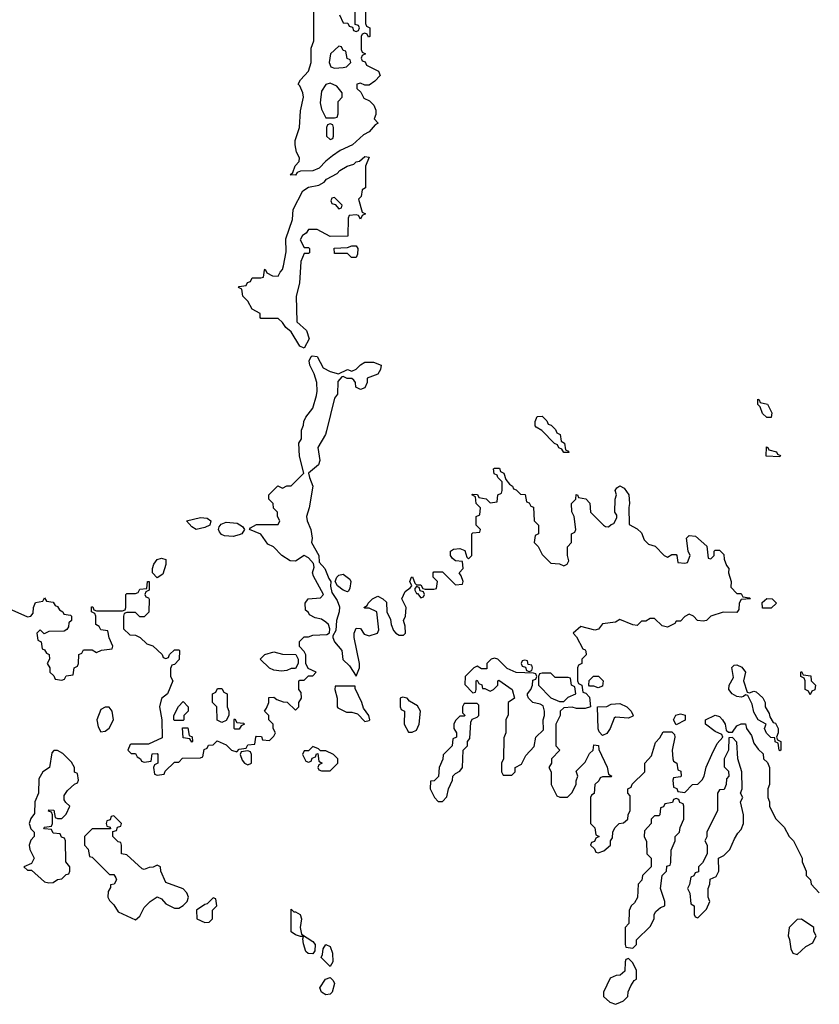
# Model space of a CAD drawing. Header units: inches. Extents: x 2789275 to 2951659, y 860290 to 1033804.
# Tile 72 of 256: x 2853955 to 2857652, y 963694 to 968248. Entities that reach past the tile are written whole.
import ezdxf

# ---------------------------------------------------------------- set-up
doc = ezdxf.new("R2010")
doc.units = ezdxf.units.IN
doc.header["$MEASUREMENT"] = 0
doc.layers.add('C8956', color=7, linetype='Continuous')

msp = doc.modelspace()

# ---------------------------------------------------------------- linework, layer by layer
at = {"layer": 'C8956', "color": 2, "elevation": 6}
for points in [[(2855554, 968290), (2855554, 968230), (2855558, 968218), (2855574, 968210), (2855574, 968170), (2855567.3, 968167.3), (2855562, 968182), (2855550, 968186), (2855538, 968182), (2855534, 968170), (2855534, 968110), (2855538, 968098), (2855554, 968090), (2855538, 968082), (2855534, 968070), (2855538, 968058), (2855552.7, 968052.7), (2855558, 968038), (2855614, 968010), (2855622, 967990), (2855596.9, 967963.1), (2855570, 967946), (2855550, 967946), (2855530, 967955.3), (2855514, 967950), (2855514, 967930), (2855532.7, 967912.7), (2855545.4, 967885.4), (2855572.7, 967872.7), (2855592.7, 967852.7), (2855602, 967830), (2855602, 967810), (2855594, 967790), (2855612, 967770), (2855598, 967762), (2855570.8, 967730), (2855544.5, 967715.5), (2855494, 967670), (2855436.7, 967643.3), (2855401.4, 967618.6), (2855370, 967594), (2855339, 967561), (2855310, 967549.7), (2855253, 967547), (2855238, 967542), (2855230, 967529.4), (2855206, 967530), (2855218, 967542), (2855228.4, 967571.6), (2855247.3, 967592.7), (2855248, 967610), (2855235.3, 967635.3), (2855228.7, 967668.7), (2855228.9, 967688.9), (2855249, 967750), (2855253.1, 967826.9), (2855267.3, 967890), (2855264.5, 967910), (2855250, 967942), (2855242, 967950), (2855252.7, 967970), (2855289.4, 968010), (2855302, 968050), (2855302.9, 968117.1), (2855314.5, 968150), (2855315.3, 968330)], [(2855434, 968270), (2855450, 968234), (2855472.7, 968232.7), (2855478, 968218), (2855494, 968214), (2855498, 968198), (2855510, 968194), (2855522, 968198), (2855526, 968210), (2855522, 968222), (2855506, 968226), (2855506, 968290)], [(2853918.8, 965518.8), (2853990, 965486.8), (2854006, 965490), (2854016.4, 965503.6), (2854018, 965530), (2854027.3, 965552.7), (2854062, 965558), (2854070, 965574), (2854078, 965558), (2854110, 965554), (2854118, 965538), (2854130, 965534), (2854138, 965518), (2854154, 965510), (2854158, 965498), (2854190, 965494), (2854194, 965490), (2854194, 965470), (2854182, 965458), (2854179.6, 965440.4), (2854172, 965428), (2854159.6, 965420.4), (2854090, 965418), (2854068, 965408), (2854050, 965426), (2854034, 965410), (2854038, 965378), (2854054, 965370), (2854058, 965338), (2854070, 965334), (2854078, 965318), (2854091.6, 965311.6), (2854092, 965290), (2854082, 965270), (2854094, 965250), (2854094, 965230), (2854112.7, 965212.7), (2854118, 965198), (2854150, 965194), (2854162, 965198), (2854170, 965214), (2854202, 965218), (2854206, 965250), (2854222, 965258), (2854226, 965270), (2854228, 965312), (2854242, 965318), (2854250, 965334), (2854290, 965334), (2854310, 965322), (2854332.7, 965332.7), (2854382, 965338), (2854386, 965350), (2854368.4, 965388.4), (2854362, 965422), (2854330, 965426), (2854322, 965442), (2854306, 965450), (2854306, 965490), (2854302, 965502), (2854286, 965510), (2854287.3, 965532.7), (2854292.7, 965532.7), (2854298, 965518), (2854310, 965514), (2854430, 965514), (2854442, 965518), (2854446, 965530), (2854446, 965590), (2854450, 965594), (2854490, 965594), (2854502, 965598), (2854510, 965614), (2854542, 965618), (2854546, 965650), (2854554, 965650), (2854554, 965610), (2854538, 965602), (2854534, 965590), (2854538, 965578), (2854550, 965574), (2854552.7, 965567.3), (2854551.6, 965508.4), (2854530, 965486), (2854510, 965486), (2854490, 965506), (2854450, 965506), (2854438, 965502), (2854434, 965490), (2854434, 965430), (2854463.6, 965403.6), (2854490, 965402), (2854511.1, 965391.1), (2854542, 965362), (2854570, 965352), (2854612.7, 965312.7), (2854618, 965298), (2854630, 965294), (2854642, 965298), (2854647.3, 965312.7), (2854670, 965334), (2854690, 965334), (2854694, 965330), (2854691.6, 965288.4), (2854670, 965266), (2854658, 965262), (2854652.7, 965247.3), (2854652, 965210), (2854662, 965190), (2854638, 965130), (2854611.1, 965108.9), (2854601, 965070), (2854612, 965010), (2854612.7, 964927.3), (2854550, 964898), (2854470, 964898), (2854464.7, 964895.3), (2854454, 964870), (2854470, 964854), (2854490, 964854), (2854498, 964838), (2854514, 964830), (2854518, 964818), (2854530, 964814), (2854562, 964818), (2854567.3, 964852.7), (2854590, 964854), (2854594, 964850), (2854594, 964810), (2854578, 964802), (2854574, 964790), (2854578, 964758), (2854590, 964754), (2854622, 964758), (2854627.3, 964772.7), (2854670, 964814), (2854690, 964814), (2854708, 964832), (2854790, 964834), (2854802, 964838), (2854807.3, 964872.7), (2854822, 964878), (2854827.3, 964892.7), (2854850, 964894), (2854868, 964912), (2854910, 964894), (2854934, 964870), (2854958, 964862), (2854970, 964874), (2855002, 964878), (2855010, 964894), (2855042, 964898), (2855046, 964930), (2855050, 964934), (2855072.7, 964932.7), (2855078, 964918), (2855110, 964914), (2855130, 964934), (2855138, 964950), (2855126, 964970), (2855126, 964990), (2855106, 965010), (2855106, 965030), (2855086, 965050), (2855096.4, 965063.6), (2855106, 965090), (2855107.3, 965112.7), (2855130, 965114), (2855143.6, 965103.6), (2855172.7, 965092.7), (2855191.6, 965091.6), (2855230, 965054), (2855246, 965070), (2855246, 965090), (2855258, 965110), (2855256.4, 965136.4), (2855246, 965150), (2855246, 965190), (2855250, 965194), (2855270, 965194), (2855290, 965214), (2855310, 965214), (2855326, 965230), (2855288, 965248), (2855278, 965270), (2855278, 965310), (2855270, 965326), (2855248.4, 965348.4), (2855248, 965372), (2855270, 965394), (2855290, 965394), (2855310, 965402), (2855375.3, 965404.7), (2855387.3, 965412.7), (2855388, 965430), (2855382, 965450), (2855370, 965462), (2855350, 965475.3), (2855321.2, 965481.2), (2855295.3, 965495.3), (2855290, 965506), (2855276.4, 965516.4), (2855275.3, 965550), (2855288, 965570), (2855345.2, 965574.8), (2855359, 965590), (2855313.8, 965673.8), (2855309.3, 965690), (2855316, 965716), (2855313.2, 965733.2), (2855290, 965759.3), (2855270, 965769.2), (2855230, 965744), (2855205.6, 965745.6), (2855166, 965770), (2855128, 965810), (2855102.5, 965822.5), (2855070, 965868), (2855018, 965890), (2855022, 965898), (2855050, 965914), (2855150, 965914), (2855158, 965930), (2855146, 965950), (2855146, 965970), (2855128.4, 965988.4), (2855126, 966010), (2855106, 966030), (2855106, 966050), (2855148.4, 966091.6), (2855170, 966082), (2855190, 966092), (2855210, 966092), (2855268, 966150), (2855248, 966230), (2855246, 966290), (2855258, 966310), (2855258, 966350), (2855267.3, 966372.7), (2855268, 966390), (2855278, 966410), (2855310, 966451.3), (2855327.8, 966510), (2855329.6, 966529.6), (2855329.3, 966570), (2855316, 966610), (2855296, 966650), (2855293.2, 966670), (2855302, 966690), (2855306.6, 966693.4), (2855330.3, 966690.3), (2855358.5, 966638.5), (2855390, 966620.3), (2855429.4, 966610.6), (2855470, 966630.8), (2855490, 966622), (2855510, 966631.3), (2855530, 966652), (2855550, 966664.7), (2855590, 966664), (2855626, 966650), (2855622.8, 966630), (2855610, 966609.2), (2855562, 966590), (2855562, 966570), (2855550, 966546), (2855530, 966538), (2855508.7, 966548.7), (2855508, 966570), (2855500.4, 966580.4), (2855490, 966588), (2855468.9, 966588.9), (2855450, 966598), (2855443.6, 966596.4), (2855425.2, 966574.8), (2855423.6, 966516.4), (2855410, 966498), (2855373.5, 966346.5), (2855368.4, 966330), (2855334, 966270), (2855342, 966210), (2855336.4, 966190), (2855290.8, 966150), (2855294, 966130), (2855310.4, 966090), (2855293.1, 965990), (2855281.1, 965950), (2855284.6, 965930), (2855301.3, 965890), (2855306.9, 965850), (2855304.6, 965830), (2855337.1, 965770), (2855339.8, 965739.8), (2855364.9, 965710), (2855383.4, 965663.4), (2855394, 965650), (2855391.3, 965628.7), (2855398, 965598), (2855422, 965562), (2855432.8, 965532.8), (2855432.4, 965510), (2855419.1, 965470), (2855416.9, 965423.1), (2855402, 965398), (2855402, 965390), (2855410.7, 965370), (2855443.8, 965330), (2855448.7, 965288.7), (2855479.3, 965259.3), (2855510, 965212), (2855525.2, 965250), (2855526, 965270), (2855501.2, 965390), (2855501.2, 965410), (2855510, 965434), (2855530, 965432), (2855546.8, 965406.8), (2855570, 965398), (2855608.7, 965411.3), (2855614.6, 965425.4), (2855606, 965510), (2855570, 965526), (2855550, 965526), (2855546, 965530), (2855562, 965538), (2855566, 965550), (2855586, 965570), (2855610, 965582), (2855634, 965570), (2855650, 965554), (2855652, 965510), (2855670, 965474), (2855672, 965450), (2855683.6, 965423.6), (2855694, 965410), (2855710, 965402), (2855730, 965402), (2855738, 965410), (2855736.4, 965443.6), (2855728.7, 965470), (2855739, 965490), (2855741.2, 965530), (2855722, 965570), (2855736.4, 965603.6), (2855760.4, 965619.6), (2855768, 965630), (2855758, 965650), (2855766, 965670), (2855771.1, 965671.1), (2855782, 965642), (2855790, 965634), (2855810, 965634), (2855818, 965618), (2855830, 965614), (2855870, 965614), (2855882, 965618), (2855886, 965650), (2855866, 965670), (2855866, 965690), (2855870, 965694), (2855910, 965694), (2855970, 965634), (2856002, 965638), (2856006, 965650), (2855996.4, 965676.4), (2855986, 965690), (2856006, 965710), (2856002, 965742), (2855970, 965746), (2855956.4, 965756.4), (2855946, 965770), (2855946, 965790), (2855960.4, 965799.6), (2855990, 965802), (2856012.7, 965792.7), (2856022, 965762), (2856030, 965754), (2856046, 965770), (2856046, 965870), (2856050, 965874), (2856082, 965878), (2856086, 965890), (2856066, 965910), (2856066, 965950), (2856082, 965958), (2856086, 965990), (2856066, 966010), (2856062, 966042), (2856046, 966050), (2856050, 966054), (2856071.6, 966051.6), (2856078, 966038), (2856111.6, 966031.6), (2856130, 966014), (2856162, 966018), (2856166, 966050), (2856182, 966058), (2856186, 966070), (2856186, 966110), (2856166, 966130), (2856162, 966142), (2856148.4, 966148.4), (2856146, 966170), (2856150, 966174), (2856174, 966174), (2856178, 966158), (2856194, 966150), (2856202, 966122), (2856219.6, 966099.6), (2856234, 966090), (2856238, 966078), (2856250, 966074), (2856270, 966054), (2856292.7, 966052.7), (2856298, 966018), (2856310, 966014), (2856318, 965998), (2856330, 965994), (2856334, 965930), (2856354, 965910), (2856354, 965870), (2856338, 965862), (2856334, 965830), (2856351.6, 965811.6), (2856370, 965774), (2856410, 965734), (2856450, 965732), (2856470, 965722), (2856486, 965730), (2856494.6, 965745.4), (2856488, 965770), (2856488, 965810), (2856506, 965830), (2856506, 965870), (2856522, 965878), (2856526, 965890), (2856518, 965950), (2856508.4, 965971.6), (2856506, 966010), (2856526, 966030), (2856527.3, 966052.7), (2856534, 966050), (2856538, 966038), (2856572, 966032), (2856591.6, 966011.6), (2856594, 965970), (2856654, 965910), (2856663.6, 965903.6), (2856678, 965902), (2856690, 965914), (2856702, 965918), (2856716.4, 965943.6), (2856716.4, 965956.4), (2856706, 965970), (2856708, 966030), (2856714, 966050), (2856708, 966070), (2856716.4, 966083.6), (2856730, 966092), (2856750, 966082), (2856770.8, 966050), (2856774.8, 966010), (2856771.3, 965991.3), (2856772.7, 965912.7), (2856810, 965894), (2856830, 965874), (2856842, 965842), (2856862, 965822), (2856892.7, 965812.7), (2856934, 965770), (2856950, 965762), (2856970, 965774), (2856990, 965774), (2856994, 965770), (2856998, 965738), (2857030, 965734), (2857042, 965738), (2857055.3, 965770), (2857046, 965790), (2857038, 965850), (2857050, 965862), (2857079.6, 965859.6), (2857132.7, 965812.7), (2857138, 965758), (2857150, 965754), (2857166, 965770), (2857166, 965790), (2857170, 965794), (2857190, 965794), (2857210, 965774), (2857212.7, 965752.7), (2857223.6, 965723.6), (2857234, 965710), (2857232, 965690), (2857244.7, 965650), (2857243.6, 965623.6), (2857270, 965594), (2857290, 965594), (2857298, 965578), (2857330, 965574), (2857334, 965570), (2857290, 965566), (2857282, 965550), (2857279.6, 965520.4), (2857270, 965506), (2857207.3, 965507.3), (2857150.9, 965489.1), (2857130.7, 965469.3), (2857114.4, 965465.6), (2857089.3, 965469.3), (2857070, 965488.7), (2857050, 965498), (2857030, 965488), (2857010, 965466), (2856990, 965466), (2856984.7, 965455.3), (2856950, 965438), (2856925.2, 965445.2), (2856890, 965478), (2856870, 965478), (2856850, 965466), (2856830, 965466), (2856810, 965446), (2856790, 965448.7), (2856730, 965473.2), (2856710, 965462), (2856650, 965454), (2856630.8, 965429.2), (2856614.8, 965425.2), (2856550, 965442), (2856514, 965410), (2856530, 965394), (2856558, 965338), (2856570, 965334), (2856572.7, 965327.3), (2856574, 965310), (2856554, 965290), (2856554, 965270), (2856538, 965262), (2856534, 965250), (2856534, 965190), (2856538, 965178), (2856554, 965170), (2856558, 965138), (2856572.7, 965132.7), (2856590, 965114), (2856594, 965070), (2856570, 965062), (2856530, 965062), (2856510, 965068), (2856470, 965066), (2856454, 965050), (2856454, 965030), (2856434, 964990), (2856434, 964890), (2856452, 964870), (2856414, 964830), (2856414, 964810), (2856402, 964790), (2856412, 964770), (2856412, 964710), (2856438, 964658), (2856452.7, 964652.7), (2856487.3, 964652.7), (2856510, 964674), (2856527.3, 964712.7), (2856527.3, 964727.3), (2856535.3, 964750), (2856528.4, 964771.6), (2856570, 964814), (2856590, 964854), (2856606, 964870), (2856610, 964894), (2856631.6, 964891.6), (2856632.7, 964872.7), (2856671.6, 964791.6), (2856678, 964758), (2856692, 964750), (2856690, 964746), (2856650, 964746), (2856638, 964742), (2856632.7, 964727.3), (2856614, 964710), (2856611.6, 964668.4), (2856598, 964662), (2856594, 964650), (2856594, 964530), (2856614, 964510), (2856618, 964478), (2856634, 964470), (2856618, 964462), (2856612.7, 964447.3), (2856598, 964442), (2856594, 964430), (2856612.7, 964412.7), (2856618, 964398), (2856630, 964394), (2856656.4, 964403.6), (2856686, 964430), (2856686, 964450), (2856696.4, 964463.6), (2856698, 964490), (2856706, 964510), (2856726, 964530), (2856747.3, 964532.7), (2856766, 964550), (2856768, 964570), (2856778, 964590), (2856778, 964658), (2856766, 964670), (2856766, 964690), (2856782, 964698), (2856787.3, 964712.7), (2856846, 964770), (2856846, 964810), (2856876.4, 964843.6), (2856894.6, 964905.4), (2856914, 964926), (2856930, 964954), (2856970, 964954), (2856982, 964942), (2856984.7, 964930), (2856972, 964870), (2856974, 964830), (2856978, 964818), (2856994, 964810), (2856998, 964778), (2857011.6, 964771.6), (2857014, 964750), (2857010, 964746), (2856978, 964742), (2856974, 964730), (2856978, 964698), (2856992.7, 964692.7), (2856998, 964678), (2857030, 964674), (2857066, 964710), (2857090, 964712), (2857110, 964732), (2857119, 964750), (2857128.4, 964791.6), (2857155.3, 964850), (2857180.2, 964899.8), (2857206, 964930), (2857202, 964942), (2857170, 964955.3), (2857126, 964990), (2857126, 965010), (2857170, 965031.3), (2857190, 965024.7), (2857204.7, 965010), (2857216, 964990), (2857222, 964962), (2857232.7, 964952.7), (2857250, 964952), (2857270, 964982), (2857290, 964992), (2857310, 964992), (2857316, 964970), (2857338, 964938), (2857350, 964902), (2857370, 964874), (2857392.7, 964852.7), (2857394, 964830), (2857412.7, 964812.7), (2857422, 964790), (2857422, 964710), (2857414, 964690), (2857414, 964650), (2857422, 964630), (2857422, 964610), (2857450, 964554), (2857490, 964514), (2857512, 964470), (2857532, 964450), (2857572, 964370), (2857572.7, 964352.7), (2857592, 964310), (2857592, 964290), (2857612, 964270), (2857614, 964250), (2857652, 964210)]]:
    msp.add_lwpolyline(points, dxfattribs=at)
at = {"layer": 'C8956', "color": 2}
for points, elevation in [([(2855430, 968126), (2855392, 968090), (2855386, 968050), (2855394, 968030), (2855410, 968024.7), (2855450, 968027.3), (2855466, 968030), (2855486, 968050), (2855482, 968062), (2855468.4, 968068.4), (2855462, 968102), (2855450, 968106), (2855442, 968122)], 6), ([(2855390, 967955.3), (2855370, 967948), (2855350, 967918), (2855344, 967864), (2855350, 967834), (2855370, 967794), (2855410, 967794), (2855422, 967798), (2855427.3, 967812.7), (2855428, 967870), (2855446, 967890), (2855446, 967910), (2855420.4, 967940.4)], 6), ([(2855390, 967766), (2855378, 967762), (2855374, 967750), (2855374, 967710), (2855390, 967694), (2855402, 967698), (2855406, 967710), (2855406, 967750), (2855402, 967762)], 6), ([(2855530, 967326), (2855522, 967342), (2855510, 967346), (2855478, 967342), (2855474, 967330), (2855472.7, 967247.3), (2855390, 967246), (2855330, 967278), (2855290, 967278), (2855279.8, 967260.2), (2855262, 967250), (2855252, 967230), (2855270, 967194), (2855290, 967194), (2855294, 967190), (2855294, 967170), (2855290, 967166), (2855270, 967166), (2855254.8, 967130), (2855248.7, 967030), (2855232.7, 966970), (2855236.4, 966850), (2855280.4, 966810), (2855292.4, 966772.4), (2855270, 966728.7), (2855250, 966738), (2855210, 966804), (2855185.2, 966825.2), (2855170, 966848), (2855150, 966866), (2855070, 966866), (2855066, 966870), (2855066, 966890), (2855028.9, 966908.9), (2855010, 966946), (2854986, 966970), (2854982, 967002), (2854966, 967010), (2854970, 967014), (2855002, 967018), (2855007.3, 967032.7), (2855022, 967038), (2855030, 967054), (2855070, 967054), (2855082, 967058), (2855086, 967090), (2855090, 967094), (2855098, 967078), (2855123.6, 967063.6), (2855150, 967062), (2855159, 967081), (2855170, 967092), (2855175.1, 967110), (2855186.3, 967173.7), (2855185.1, 967234.9), (2855215.6, 967324.4), (2855219.5, 967370), (2855264.1, 967455.9), (2855290, 967474), (2855337.2, 967482.8), (2855363.2, 967496.8), (2855374, 967510), (2855422.7, 967537.3), (2855435.3, 967550), (2855469, 967570), (2855500.2, 967579.8), (2855510, 967590.6), (2855526, 967594), (2855550, 967614.8), (2855570, 967612), (2855554, 967570), (2855554, 967470), (2855538, 967462), (2855534, 967430), (2855522, 967418), (2855538, 967358), (2855554, 967350), (2855538, 967342)], 6), ([(2855410, 967426), (2855398, 967422), (2855394, 967410), (2855398, 967398), (2855414, 967394), (2855430, 967374), (2855442, 967378), (2855446, 967390)], 6), ([(2855510, 967148), (2855488.4, 967148.4), (2855470, 967166), (2855410, 967166), (2855408.4, 967191.6), (2855470, 967194), (2855490, 967202), (2855510, 967202), (2855518, 967190), (2855516.9, 967163.1)], 6), ([(2857410, 966408), (2857390, 966426), (2857378, 966458), (2857368.4, 966468.4), (2857367.3, 966492.7), (2857374, 966490), (2857378, 966478), (2857412, 966470), (2857432, 966430), (2857430, 966408)], 6), ([(2856470, 966246), (2856462, 966262), (2856447.3, 966267.3), (2856442, 966282), (2856427.3, 966287.3), (2856368.4, 966348.4), (2856343.1, 966363.1), (2856338, 966370), (2856338, 966390), (2856347.3, 966412.7), (2856370, 966414), (2856392.7, 966392.7), (2856398, 966378), (2856412.7, 966372.7), (2856432.7, 966352.7), (2856438, 966338), (2856454, 966330), (2856458, 966298), (2856474, 966290), (2856478, 966258), (2856492, 966252), (2856494, 966246), (2856490, 966246)], 6), ([(2857470, 966226), (2857406, 966230), (2857407.3, 966272.7), (2857414, 966270), (2857418, 966258), (2857454, 966250), (2857458, 966238), (2857472.7, 966232.7)], 6), ([(2854770, 965889.4), (2854750, 965902), (2854726, 965930), (2854790, 965946), (2854822, 965942), (2854838, 965930), (2854834, 965910), (2854810, 965899)], 6), ([(2854942.5, 965857.5), (2854901, 965861), (2854887.3, 965867.3), (2854878.6, 965878.6), (2854873.2, 965890), (2854877.2, 965902.8), (2854885.6, 965914.4), (2854910, 965924), (2854959.8, 965919.8), (2854984.7, 965904.7), (2854994, 965890), (2854982, 965870), (2854970, 965865.2)], 6), ([(2854590, 965666), (2854568, 965690), (2854568, 965710), (2854575.3, 965730), (2854590, 965752), (2854610, 965758), (2854630, 965752), (2854631.1, 965728.9), (2854616, 965684)], 6), ([(2855470, 965602), (2855450, 965609), (2855424, 965630), (2855414, 965650), (2855421.2, 965670), (2855430, 965678.8), (2855450, 965682.8), (2855481, 965661), (2855486, 965650), (2855481, 965619), (2855475.3, 965604.7)], 6), ([(2855790, 965626), (2855782, 965618), (2855782, 965610), (2855790, 965594), (2855794, 965594), (2855810, 965574), (2855822, 965578), (2855826, 965590), (2855822, 965602), (2855806, 965606), (2855802, 965622)], 6), ([(2857390, 965526), (2857387.3, 965552.7), (2857408.7, 965571.3), (2857434, 965570), (2857454, 965550), (2857430, 965526)], 6), ([(2855165.4, 965234.6), (2855130, 965239), (2855109, 965249), (2855066, 965290), (2855088.4, 965311.6), (2855130, 965324.7), (2855170, 965314), (2855232, 965312), (2855242, 965290), (2855242, 965270), (2855230, 965248), (2855210, 965248), (2855190, 965238)], 6), ([(2856150, 965295.3), (2856134, 965290), (2856114, 965270), (2856114, 965246), (2856090, 965246), (2856070, 965258), (2856054, 965250), (2856014, 965210), (2856012.7, 965172.7), (2856050, 965134), (2856062, 965138), (2856066, 965150), (2856066, 965190), (2856070, 965194), (2856078, 965178), (2856091.6, 965171.6), (2856094, 965154), (2856106, 965154), (2856130, 965142), (2856146, 965150), (2856166, 965170), (2856166, 965190), (2856170, 965194), (2856231.3, 965150), (2856242, 965110), (2856214, 965090), (2856212.7, 965032.7), (2856202, 965010), (2856202, 964950), (2856192.7, 964927.3), (2856192, 964830), (2856182, 964810), (2856182, 964770), (2856190, 964754), (2856230, 964754), (2856246, 964770), (2856246, 964790), (2856274.6, 964805.4), (2856294.6, 964845.4), (2856334, 964886), (2856342, 964930), (2856376.4, 964963.6), (2856375.3, 965010), (2856382, 965030), (2856382, 965050), (2856374.6, 965074.6), (2856362, 965082), (2856328, 965090), (2856308, 965110), (2856303.1, 965123.1), (2856302, 965130), (2856318, 965150), (2856326, 965170), (2856327.3, 965192.7), (2856342, 965198), (2856346, 965210), (2856342, 965222), (2856330, 965226), (2856250, 965228), (2856208, 965248), (2856166, 965290)], 6), ([(2856290, 965286), (2856278, 965282), (2856274, 965270), (2856278, 965258), (2856294, 965254), (2856298, 965238), (2856310, 965234), (2856322, 965238), (2856326, 965250), (2856322, 965262), (2856306, 965266), (2856302, 965282)], 6), ([(2856410, 965226), (2856370, 965226), (2856358, 965222), (2856354, 965210), (2856354, 965170), (2856410, 965112), (2856450, 965094), (2856470, 965094), (2856490, 965114), (2856526, 965130), (2856522, 965162), (2856506, 965170), (2856502, 965202), (2856490, 965206), (2856430, 965206)], 6), ([(2857330, 965134), (2857350, 965142), (2857359.6, 965139.6), (2857391.6, 965111.6), (2857402, 965090), (2857402, 965070), (2857419.6, 965039.6), (2857423.6, 965023.6), (2857438, 964998), (2857450, 964994), (2857462, 964970), (2857462, 964950), (2857454, 964930), (2857458, 964918), (2857474, 964910), (2857474, 964870), (2857470, 964866), (2857466, 964870), (2857462, 964902), (2857448.4, 964908.4), (2857446, 964926), (2857428.4, 964928.4), (2857408.4, 964948.4), (2857398, 964970), (2857406, 964990), (2857369.1, 965009.1), (2857350, 965046), (2857342, 965082), (2857322, 965122), (2857310, 965126), (2857302, 965118), (2857290, 965115.3), (2857270, 965117.2), (2857249.4, 965129.4), (2857234, 965150), (2857235.3, 965170), (2857254.6, 965205.4), (2857248, 965252), (2857258, 965262), (2857270, 965264.7), (2857294, 965254), (2857310.8, 965230.8), (2857301, 965190), (2857318, 965138)], 6), ([(2857610, 965126), (2857602, 965142), (2857586, 965150), (2857586, 965190), (2857582, 965202), (2857566, 965210), (2857566, 965230), (2857570, 965234), (2857578, 965218), (2857612.7, 965212.7), (2857614, 965190), (2857634, 965170), (2857631.6, 965148.4), (2857618, 965142)], 6), ([(2856630, 965158), (2856610, 965166), (2856590, 965166), (2856586, 965170), (2856588.4, 965191.6), (2856608.4, 965211.6), (2856631.6, 965211.6), (2856652, 965190), (2856650, 965166)], 6), ([(2854890, 964998), (2854868, 965008), (2854866, 965070), (2854846, 965090), (2854846, 965130), (2854862, 965138), (2854870, 965154), (2854890, 965154), (2854898, 965138), (2854914, 965130), (2854914, 965070), (2854922, 965050), (2854922, 965030), (2854910, 965006)], 6), ([(2855506, 965166), (2855414, 965166), (2855412, 965150), (2855422, 965110), (2855422, 965070), (2855425.4, 965065.4), (2855465.4, 965045.4), (2855490, 965046), (2855517.3, 965037.3), (2855550, 965002.8), (2855570, 965006), (2855573.2, 965010), (2855568.7, 965030), (2855543.7, 965063.7), (2855536.2, 965090), (2855506, 965154)], 6), ([(2854670, 965006), (2854668, 965010), (2854668, 965030), (2854688.4, 965071.6), (2854710, 965094), (2854734, 965070), (2854734, 965050), (2854714, 965030), (2854714, 965010), (2854710, 965006)], 6), ([(2855724.7, 965115.3), (2855714, 965110), (2855714, 965070), (2855718, 965058), (2855734, 965050), (2855732, 964990), (2855752.7, 964952.7), (2855770, 964952), (2855790, 964962), (2855802, 964990), (2855808, 965050), (2855794.6, 965074.6), (2855756.4, 965096.4), (2855746, 965110)], 6), ([(2856070, 965086), (2856010, 965086), (2856002, 965070), (2856002, 965042), (2856014, 965030), (2856010, 965026), (2855990, 965026), (2855970, 965006), (2855962, 964990), (2855962, 964970), (2855974, 964950), (2855974, 964930), (2855958, 964922), (2855954, 964890), (2855912.7, 964847.3), (2855911.6, 964828.4), (2855894, 964790), (2855891.6, 964748.4), (2855871.6, 964728.4), (2855854, 964726), (2855852, 964690), (2855872, 964650), (2855890, 964632), (2855910, 964632), (2855930, 964654), (2855938, 964690), (2855955.3, 964730), (2855958, 964750), (2855970, 964762), (2855990, 964772), (2856002, 964790), (2856006, 964870), (2856026, 964890), (2856026, 964910), (2856036.4, 964923.6), (2856040.4, 964999.6), (2856047.3, 965012.7), (2856070, 965022), (2856078, 965030), (2856078, 965078)], 6), ([(2856770, 965018), (2856710, 965022), (2856702.8, 965017.2), (2856684.7, 964970), (2856670, 964946), (2856650, 964938), (2856634.6, 964954.6), (2856628.9, 964968.9), (2856626, 965070), (2856670, 965072), (2856690, 965082), (2856730, 965084.7), (2856762, 965070), (2856782, 965050), (2856792, 965030), (2856790, 965026)], 6), ([(2854350, 965068.7), (2854330, 965058), (2854311, 965010), (2854318, 964978), (2854330, 964954), (2854350, 964958), (2854368.9, 964971.1), (2854388, 965010), (2854382, 965050), (2854368.4, 965068.4)], 6), ([(2856990, 964986), (2856978, 965010), (2856989.2, 965030.8), (2857010, 965038), (2857031.1, 965031.1), (2857031.1, 965008.9)], 6), ([(2854950, 964966), (2854946, 964970), (2854946, 965010), (2854950, 965014), (2854958, 964998), (2854990, 964994), (2854994, 964990), (2854978, 964982), (2854970, 964966)], 6), ([(2854750, 964906), (2854742, 964922), (2854710, 964926), (2854707.3, 964972.7), (2854732.7, 964972.7), (2854738, 964938), (2854751.6, 964931.6), (2854754, 964910)], 6), ([(2857250, 964928), (2857234, 964926), (2857232, 964870), (2857212, 964830), (2857212.7, 964792.7), (2857231.6, 964771.6), (2857234, 964750), (2857223.6, 964736.4), (2857222, 964710), (2857212.7, 964687.3), (2857190, 964686), (2857182, 964670), (2857182, 964590), (2857132, 964490), (2857132, 964468), (2857122, 964450), (2857134, 964430), (2857134, 964390), (2857111.6, 964348.4), (2857094, 964330), (2857092.7, 964307.3), (2857078, 964302), (2857072, 964288), (2857058, 964282), (2857051.6, 964248.4), (2857042, 964230), (2857052.7, 964207.3), (2857058, 964158), (2857074, 964150), (2857074, 964110), (2857078, 964098), (2857090, 964094), (2857130, 964134), (2857146, 964170), (2857138, 964190), (2857138, 964230), (2857146, 964250), (2857147.3, 964272.7), (2857174.6, 964285.4), (2857188, 964310), (2857186, 964370), (2857210, 964382), (2857238, 964410), (2857260.2, 964459.8), (2857274.6, 964485.4), (2857290, 964502), (2857302, 964530), (2857302, 964570), (2857288, 964630), (2857298, 964650), (2857288, 964670), (2857295.3, 964690), (2857294, 964770), (2857275.3, 964830), (2857270, 964906)], 6), ([(2854130, 964868), (2854112.7, 964867.3), (2854103.6, 964856.4), (2854092, 964790), (2854062, 964770), (2854043.6, 964736.4), (2854042, 964670), (2854024.7, 964630), (2854023.6, 964576.4), (2854006.4, 964553.6), (2853998, 964530), (2854006.4, 964506.4), (2854022, 964490), (2854022, 964470), (2854006.4, 964453.6), (2853998, 964430), (2854002, 964410), (2854022, 964370), (2854010, 964346), (2853974, 964330), (2853990, 964314), (2854010, 964314), (2854070, 964261), (2854090, 964256), (2854110, 964258), (2854130, 964272), (2854150, 964274), (2854170, 964294), (2854182, 964298), (2854186, 964310), (2854186, 964330), (2854167.3, 964352.7), (2854166, 964450), (2854162, 964462), (2854147.3, 964467.3), (2854142, 964482), (2854110, 964486), (2854102, 964502), (2854070, 964506), (2854066, 964510), (2854070, 964514), (2854102, 964518), (2854106, 964530), (2854106, 964570), (2854102, 964582), (2854087.3, 964587.3), (2854090, 964594), (2854112.7, 964592.7), (2854118, 964558), (2854130, 964554), (2854150, 964554), (2854170, 964574), (2854186, 964610), (2854167.3, 964627.3), (2854160.4, 964640.4), (2854160.4, 964659.6), (2854176.4, 964683.6), (2854207.3, 964712.7), (2854222, 964718), (2854226, 964730), (2854222, 964762), (2854208.4, 964768.4), (2854208, 964790), (2854194, 964814), (2854154.6, 964854.6)], 6), ([(2855010, 964866), (2854978, 964862), (2854974, 964850), (2854983.6, 964823.6), (2854994, 964810), (2855010, 964802), (2855026, 964810), (2855026, 964850), (2855022, 964862)], 6), ([(2855310, 964886), (2855290, 964866), (2855270, 964866), (2855262, 964850), (2855278, 964818), (2855290, 964814), (2855302, 964818), (2855307.3, 964832.7), (2855322, 964838), (2855327.3, 964852.7), (2855334, 964854), (2855338, 964818), (2855354, 964810), (2855338, 964802), (2855334, 964790), (2855338, 964778), (2855350, 964774), (2855390, 964774), (2855426, 964810), (2855426, 964830), (2855406, 964850), (2855370, 964866), (2855346, 964866), (2855336.4, 964876.4)], 6), ([(2856990, 964646), (2856978, 964642), (2856972.7, 964627.3), (2856938, 964622), (2856932, 964608), (2856918, 964602), (2856914, 964570), (2856910, 964566), (2856890, 964566), (2856874, 964550), (2856874, 964530), (2856843.6, 964496.4), (2856842, 964470), (2856852.7, 964447.3), (2856854, 964390), (2856874, 964370), (2856874, 964330), (2856834, 964290), (2856831.6, 964268.4), (2856814, 964250), (2856811.6, 964188.4), (2856796.9, 964163.1), (2856782, 964150), (2856772.7, 964127.3), (2856772, 964068), (2856754, 964050), (2856754, 963970), (2856758, 963958), (2856790, 963954), (2856806, 963970), (2856807.3, 963992.7), (2856870, 964054), (2856888, 964090), (2856888, 964110), (2856896.4, 964123.6), (2856918, 964142), (2856938, 964150), (2856938, 964170), (2856918, 964230), (2856926, 964290), (2856946, 964310), (2856947.3, 964332.7), (2856962, 964338), (2856966, 964350), (2856967.3, 964407.3), (2856986, 964450), (2856986, 964470), (2857006, 964490), (2857008.4, 964511.6), (2857026, 964550), (2857026, 964610), (2857022, 964622), (2857007.3, 964627.3), (2857002, 964642)], 6), ([(2854390, 964566), (2854378, 964562), (2854372.7, 964547.3), (2854358, 964542), (2854354, 964530), (2854358, 964518), (2854372.7, 964512.7), (2854374, 964506), (2854290, 964506), (2854254, 964470), (2854254, 964430), (2854271.6, 964411.6), (2854278, 964378), (2854290, 964374), (2854370, 964294), (2854390, 964294), (2854399.6, 964279.6), (2854402, 964270), (2854392, 964250), (2854374, 964246), (2854374, 964234), (2854363.6, 964216.4), (2854362, 964190), (2854370, 964174), (2854390, 964154), (2854410, 964122), (2854490, 964084.7), (2854510, 964102), (2854530, 964142), (2854558, 964170), (2854590, 964191.3), (2854610, 964182), (2854630, 964158), (2854670, 964138), (2854690, 964138), (2854710, 964151.3), (2854728.7, 964170), (2854735.3, 964190), (2854728, 964210), (2854710, 964228), (2854630, 964258), (2854608, 964310), (2854606, 964330), (2854590, 964338), (2854571.6, 964328.4), (2854552.7, 964327.3), (2854530, 964318), (2854520.4, 964320.4), (2854450, 964386), (2854426, 964390), (2854426, 964430), (2854422, 964442), (2854410, 964446), (2854386, 964470), (2854386, 964494), (2854402, 964498), (2854407.3, 964512.7), (2854422, 964518), (2854426, 964530)], 6), ([(2854850, 964186), (2854822, 964158), (2854810, 964155.3), (2854772, 964130), (2854774, 964090), (2854810, 964072), (2854830, 964074), (2854846, 964090), (2854846, 964130), (2854866, 964150), (2854862, 964182)], 6), ([(2855222, 964122), (2855230, 964122), (2855251.3, 964110), (2855258, 964090), (2855251, 964050), (2855258, 964018), (2855310, 963984.7), (2855321, 963970), (2855318.8, 963941.2), (2855310, 963928), (2855288.4, 963928.4), (2855278, 963938), (2855266.3, 963973.7), (2855263.1, 963996.9), (2855267.3, 964007.3), (2855252.7, 964007.3), (2855230, 964015.3), (2855210, 964028.7), (2855210, 964134)], 2), ([(2857570, 964088), (2857550, 964086), (2857512, 964050), (2857507.3, 964010), (2857514.4, 963994.4), (2857520.7, 963950), (2857530, 963931.3), (2857550, 963924.7), (2857590, 963962), (2857622, 963978), (2857638, 964010), (2857626, 964030), (2857626, 964050)], 6), ([(2855390, 963868.7), (2855348, 963910), (2855355.3, 963924.7), (2855358, 963950), (2855370, 963971.3), (2855390, 963962), (2855401, 963930), (2855402, 963890)], 2), ([(2856770, 963906), (2856758, 963902), (2856754, 963890), (2856752.7, 963847.3), (2856731.6, 963828.4), (2856712.7, 963827.3), (2856685.4, 963814.6), (2856654, 963750), (2856654, 963730), (2856683.6, 963703.6), (2856710, 963694), (2856730, 963702), (2856746, 963710), (2856766, 963730), (2856768.4, 963751.6), (2856780.4, 963779.6), (2856796.4, 963803.6), (2856806, 963810), (2856806, 963850), (2856790, 963886)], 6), ([(2855370, 963738.4), (2855350, 963749.6), (2855342.9, 963770), (2855369.4, 963810.6), (2855390, 963818), (2855404.5, 963804.5), (2855410.7, 963790), (2855399.1, 963750), (2855390, 963740.9)], 2)]:
    msp.add_lwpolyline(points, close=True, dxfattribs=dict(at, elevation=elevation))

doc.saveas('drawing.dxf')
